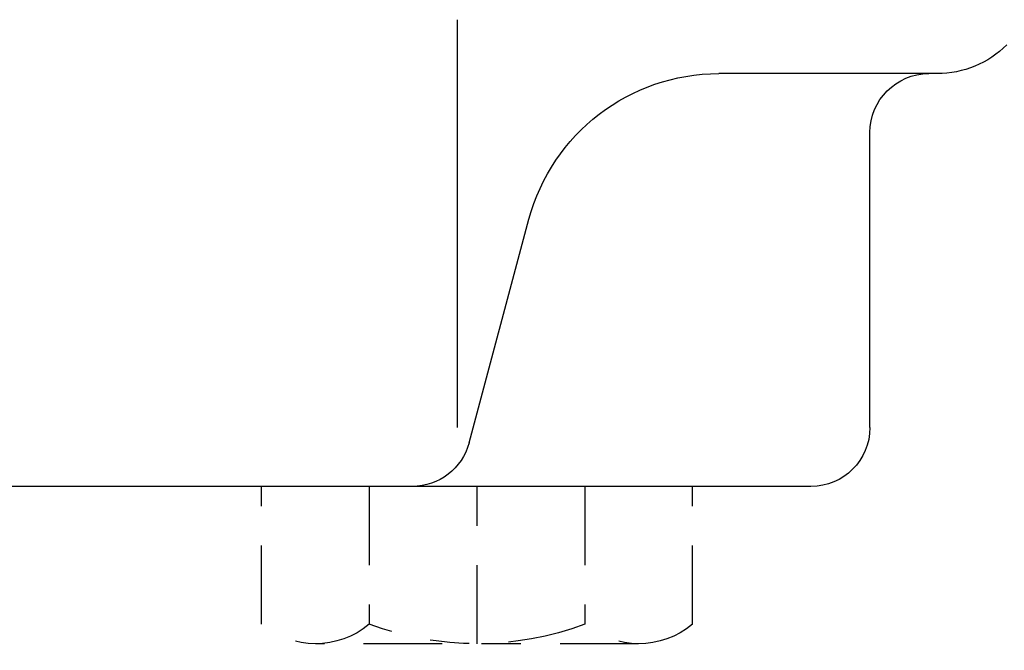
# Model space of a CAD drawing. Extents: x 34439 to 126910, y -74890 to 17912.
# Tile 153 of 256: x 121866.58 to 121869.08, y -48996.45 to -48994.85. Entities that reach past the tile are written whole.
import ezdxf

# ---------------------------------------------------------------- set-up
doc = ezdxf.new("R2010")
doc.units = 0
doc.header["$MEASUREMENT"] = 0
doc.linetypes.add('DASHDOT', pattern=[8.5, 4, -2, 0.5, -2])
doc.layers.add('gaz', color=1, linetype='Continuous', lineweight=30)
for name, color, linetype in [('LC-002-002-----0', 2, 'DASHDOT'), ('LC-007-002-----0', 1, 'Continuous'), ('LC-009-002-----0', 1, 'Continuous'), ('LC-010-002-----0', 1, 'Continuous')]:
    doc.layers.add(name, color=color, linetype=linetype)

# ---------------------------------------------------------------- blocks, each defined once
blk = doc.blocks.new('kdk dn40 pn50')
at = {"layer": 'LC-002-002-----0', "color": 1}
for p, q in [((-15.47, -78), (-15.47, -71)), ((-9.985, -71), (-9.985, -78)), ((0.985, -71), (0.985, -78)), ((6.47, -78), (6.47, -71)), ((-12.727, -79), (3.727, -79))]:
    blk.add_line(p, q, dxfattribs=at)
for centre, radius, start, end in [((-12.727, -74.74), 4.26, 229.932, 310.068), ((-4.5, -63.458), 15.542, 249.3345, 290.6655), ((3.727, -74.74), 4.26, 229.932, 310.068)]:
    blk.add_arc(centre, radius, start, end, dxfattribs=at)
at = {"layer": 'LC-007-002-----0'}
for p, q in [((-3.5, -68), (-3.5, -47.259)), ((-27.929, -50), (-16.8, -50)), ((-24.5, -68), (-24.5, -53)), ((-21.5, -71), (42.5, -71))]:
    blk.add_line(p, q, dxfattribs=at)
for centre, radius, start, end in [((-27.929, -45), 5, 225, 270), ((-27.5, -53), 3, 0, 90), ((-21.5, -68), 3, 180, 270)]:
    blk.add_arc(centre, radius, start, end, dxfattribs=at)
at = {"layer": 'LC-009-002-----0'}
blk.add_line((-4.096, -68.776), (-7.141, -57.412), dxfattribs=at)
for centre, radius, start, end in [((-16.8, -60), 10, 15, 90), ((-1.198, -68), 3, 195, 270)]:
    blk.add_arc(centre, radius, start, end, dxfattribs=at)
at = {"layer": 'LC-010-002-----0', "color": 2, "linetype": 'DASHDOT'}
blk.add_line((-4.5, -79), (-4.5, -71), dxfattribs=at)

msp = doc.modelspace()

# ---------------------------------------------------------------- block references
at = {"layer": 'gaz', "linetype": 'Continuous', "xscale": -0.05, "yscale": 0.05}
msp.add_blockref('kdk dn40 pn50', (121867.5165, -48992.4868), dxfattribs=at)

doc.saveas('drawing.dxf')
